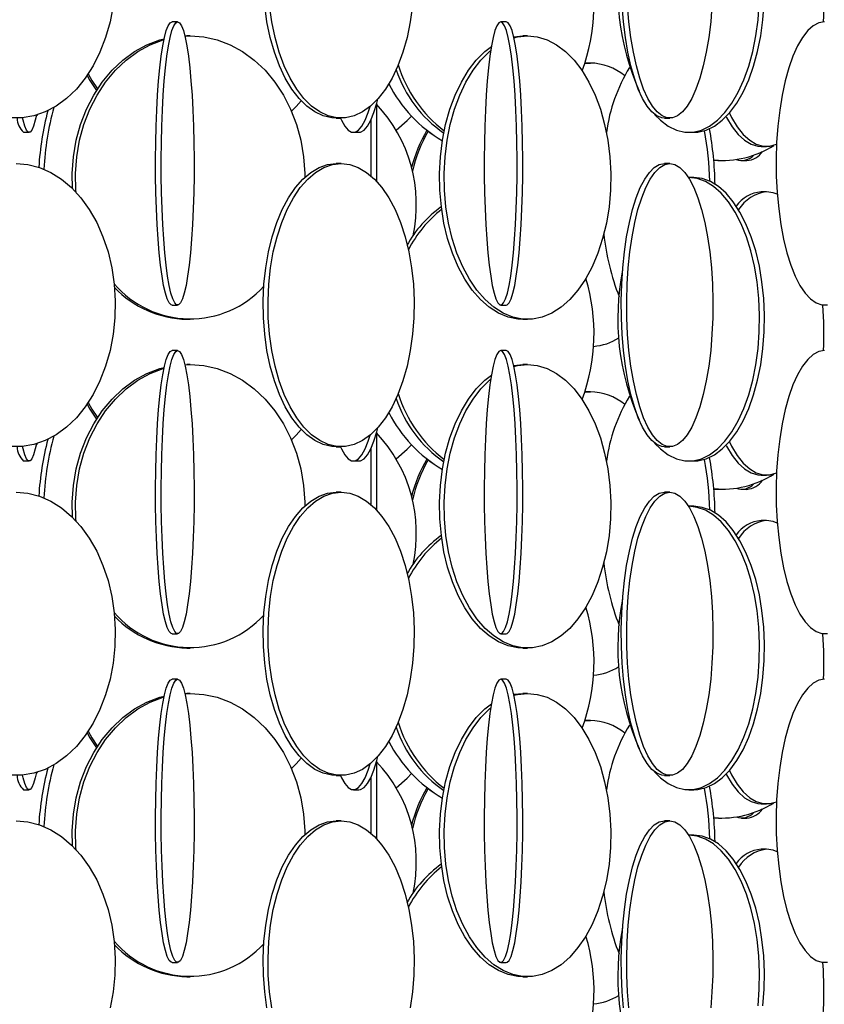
# Model space of a CAD drawing. Header units: millimetres. Extents: x 626 to 3215, y 306 to 3557.
# Tile 10 of 62: x 837 to 979, y 1405 to 1579. Entities that reach past the tile are written whole.
import ezdxf

# ---------------------------------------------------------------- set-up
doc = ezdxf.new("R2010")
doc.units = ezdxf.units.MM

msp = doc.modelspace()

# ---------------------------------------------------------------- linework, layer by layer
at = {"color": 7, "linetype": 'Continuous', "lineweight": 25}
for p, q in [((865.09, 1578.5), (864.1, 1578.5)), ((923.06, 1578.5), (922.07, 1578.5)), ((866.36, 1575.97), (867.31, 1576)), ((866.36, 1575.99), (866.72, 1576)), ((867.31, 1576), (866.72, 1576)), ((924.36, 1575.85), (925.98, 1576)), ((926.79, 1576), (925.98, 1576)), ((936.89, 1571.16), (937.88, 1571.21)), ((936.91, 1571.21), (937.07, 1571.21)), ((937.88, 1571.21), (937.07, 1571.21)), ((900.16, 1563.95), (900.16, 1550.37)), ((840.16, 1561.9), (840.39, 1562.09)), ((840.16, 1561.92), (840.35, 1562.07)), ((893.06, 1561.5), (893.92, 1561.5)), ((899.16, 1561.16), (899.16, 1551.34)), ((950.94, 1561.5), (951.89, 1561.5)), ((837.92, 1559), (838.92, 1559)), ((896.09, 1559), (897.07, 1559)), ((955.26, 1559), (956.13, 1559)), ((968.03, 1556.5), (968.94, 1556.5)), ((893.92, 1553.5), (893.06, 1553.5)), ((951.89, 1553.5), (950.94, 1553.5)), ((960.5, 1554), (959.65, 1554.02)), ((960.5, 1554), (961.09, 1554)), ((964.55, 1554), (965.5, 1554)), ((956.13, 1551), (955.26, 1551)), ((968.94, 1548.5), (968.03, 1548.5)), ((864.1, 1528.5), (865.09, 1528.5)), ((922.07, 1528.5), (923.06, 1528.5)), ((866.72, 1526), (867.31, 1526)), ((925.98, 1526), (926.79, 1526)), ((865.09, 1520.5), (864.1, 1520.5)), ((923.06, 1520.5), (922.07, 1520.5)), ((866.36, 1517.97), (867.31, 1518)), ((866.36, 1517.99), (866.72, 1518)), ((867.31, 1518), (866.72, 1518)), ((924.36, 1517.85), (925.98, 1518)), ((926.79, 1518), (925.98, 1518)), ((936.89, 1513.16), (937.88, 1513.21)), ((936.91, 1513.21), (937.07, 1513.21)), ((937.88, 1513.21), (937.07, 1513.21)), ((900.16, 1505.95), (900.16, 1492.37)), ((840.16, 1503.9), (840.39, 1504.09)), ((840.16, 1503.92), (840.35, 1504.07)), ((893.06, 1503.5), (893.92, 1503.5)), ((899.16, 1503.16), (899.16, 1493.34)), ((950.94, 1503.5), (951.89, 1503.5)), ((837.92, 1501), (838.92, 1501)), ((896.09, 1501), (897.07, 1501)), ((955.26, 1501), (956.13, 1501)), ((968.03, 1498.5), (968.94, 1498.5)), ((960.5, 1496), (959.65, 1496.02)), ((960.5, 1496), (961.09, 1496)), ((964.55, 1496), (965.5, 1496)), ((893.92, 1495.5), (893.06, 1495.5)), ((951.89, 1495.5), (950.94, 1495.5)), ((956.13, 1493), (955.26, 1493)), ((968.94, 1490.5), (968.03, 1490.5)), ((864.1, 1470.5), (865.09, 1470.5)), ((922.07, 1470.5), (923.06, 1470.5)), ((866.72, 1468), (867.31, 1468)), ((925.98, 1468), (926.79, 1468)), ((865.09, 1462.5), (864.1, 1462.5)), ((923.06, 1462.5), (922.07, 1462.5)), ((866.36, 1459.97), (867.31, 1460)), ((866.36, 1459.99), (866.72, 1460)), ((867.31, 1460), (866.72, 1460)), ((924.36, 1459.85), (925.98, 1460)), ((926.79, 1460), (925.98, 1460)), ((936.89, 1455.16), (937.88, 1455.21)), ((936.91, 1455.21), (937.07, 1455.21)), ((937.88, 1455.21), (937.07, 1455.21)), ((900.16, 1447.95), (900.16, 1434.37)), ((840.16, 1445.9), (840.39, 1446.09)), ((840.16, 1445.92), (840.35, 1446.07)), ((893.06, 1445.5), (893.92, 1445.5)), ((950.94, 1445.5), (951.89, 1445.5)), ((899.16, 1445.16), (899.16, 1435.34)), ((837.92, 1443), (838.92, 1443)), ((896.09, 1443), (897.07, 1443)), ((955.26, 1443), (956.13, 1443)), ((968.03, 1440.5), (968.94, 1440.5)), ((893.92, 1437.5), (893.06, 1437.5)), ((951.89, 1437.5), (950.94, 1437.5)), ((960.5, 1438), (959.65, 1438.02)), ((960.5, 1438), (961.09, 1438)), ((964.55, 1438), (965.5, 1438)), ((956.13, 1435), (955.26, 1435)), ((968.94, 1432.5), (968.03, 1432.5)), ((864.1, 1412.5), (865.09, 1412.5)), ((922.07, 1412.5), (923.06, 1412.5)), ((866.72, 1410), (867.31, 1410)), ((925.98, 1410), (926.79, 1410))]:
    msp.add_line(p, q, dxfattribs=at)
at = {"color": 7, "linetype": 'Continuous', "lineweight": 25, "flags": 128}
for points in [[(853.73, 1581.35), (853.18, 1578.49), (852.4, 1575.74), (851.4, 1573.15), (850.2, 1570.74), (848.8, 1568.56), (847.23, 1566.63), (845.51, 1564.97), (843.67, 1563.62), (841.73, 1562.59), (839.71, 1561.89), (837.65, 1561.54), (835.58, 1561.54)], [(893.06, 1561.5), (892.3, 1561.54), (890.78, 1561.89), (889.3, 1562.59), (887.87, 1563.62), (886.51, 1564.97), (885.24, 1566.63), (884.08, 1568.56), (883.05, 1570.74), (882.16, 1573.15), (881.43, 1575.74), (880.85, 1578.49), (880.45, 1581.35)], [(906.54, 1581.35), (906.13, 1578.49), (905.56, 1575.74), (904.82, 1573.15), (903.93, 1570.74), (902.9, 1568.56), (901.74, 1566.63), (900.48, 1564.97), (899.12, 1563.62), (897.69, 1562.59), (896.2, 1561.89), (894.68, 1561.54), (893.16, 1561.54), (891.64, 1561.89), (890.16, 1562.59), (888.72, 1563.62), (887.37, 1564.97), (886.1, 1566.63), (884.94, 1568.56), (883.91, 1570.74), (883.02, 1573.15), (882.28, 1575.74), (881.71, 1578.49), (881.31, 1581.35)], [(950.94, 1561.5), (950.49, 1561.54), (949.6, 1561.89), (948.72, 1562.59), (947.88, 1563.62), (947.07, 1564.97), (946.33, 1566.63), (945.64, 1568.56), (945.04, 1570.74), (944.51, 1573.15), (944.08, 1575.74), (943.74, 1578.49), (943.5, 1581.35)], [(959.33, 1581.35), (959.1, 1578.49), (958.76, 1575.74), (958.32, 1573.15), (957.8, 1570.74), (957.19, 1568.56), (956.51, 1566.63), (955.76, 1564.97), (954.96, 1563.62), (954.11, 1562.59), (953.24, 1561.89), (952.34, 1561.54), (951.44, 1561.54), (950.55, 1561.89), (949.67, 1562.59), (948.83, 1563.62), (948.03, 1564.97), (947.28, 1566.63), (946.6, 1568.56), (945.99, 1570.74), (945.46, 1573.15), (945.03, 1575.74), (944.69, 1578.49), (944.45, 1581.35)], [(949.21, 1562.14), (950.23, 1561.12), (951.62, 1560.09), (953.05, 1559.39), (954.52, 1559.04), (956, 1559.04), (957.46, 1559.39), (958.9, 1560.09), (960.28, 1561.12), (961.6, 1562.47), (962.82, 1564.13), (963.94, 1566.06), (964.94, 1568.24), (965.8, 1570.65), (966.51, 1573.24), (967.07, 1575.99), (967.46, 1578.85), (967.67, 1581.78)], [(956.13, 1559), (956.86, 1559.04), (958.33, 1559.39), (959.77, 1560.09), (961.15, 1561.12), (962.46, 1562.47), (963.69, 1564.13), (964.81, 1566.06), (965.8, 1568.24), (966.67, 1570.65), (967.38, 1573.24), (967.93, 1575.99), (968.32, 1578.85), (968.54, 1581.78)], [(864.1, 1528.5), (863.93, 1528.54), (863.58, 1528.89), (863.25, 1529.59), (862.93, 1530.62), (862.62, 1531.97), (862.34, 1533.63), (862.08, 1535.56), (861.84, 1537.74), (861.64, 1540.15), (861.48, 1542.74), (861.35, 1545.49), (861.26, 1548.35), (861.21, 1551.28), (861.2, 1554.24), (861.23, 1557.19), (861.3, 1560.09), (861.41, 1562.89), (861.56, 1565.57), (861.74, 1568.07), (861.96, 1570.37), (862.2, 1572.43), (862.48, 1574.23), (862.77, 1575.74), (863.09, 1576.93), (863.42, 1577.8), (863.75, 1578.32), (864.1, 1578.5), (864.1, 1578.5)], [(865.09, 1578.5), (865.43, 1578.32), (865.77, 1577.8), (866.1, 1576.93), (866.42, 1575.74), (866.71, 1574.23), (866.99, 1572.43), (867.23, 1570.37), (867.45, 1568.07), (867.63, 1565.57), (867.78, 1562.89), (867.89, 1560.09), (867.96, 1557.19), (867.99, 1554.24), (867.98, 1551.28), (867.93, 1548.35), (867.84, 1545.49), (867.71, 1542.74), (867.55, 1540.15), (867.35, 1537.74), (867.11, 1535.56), (866.85, 1533.63), (866.57, 1531.97), (866.26, 1530.62), (865.94, 1529.59), (865.6, 1528.89), (865.26, 1528.54), (864.92, 1528.54), (864.58, 1528.89), (864.24, 1529.59), (863.92, 1530.62), (863.62, 1531.97), (863.33, 1533.63), (863.07, 1535.56), (862.84, 1537.74), (862.64, 1540.15), (862.47, 1542.74), (862.34, 1545.49), (862.25, 1548.35), (862.2, 1551.28), (862.19, 1554.24), (862.22, 1557.19), (862.29, 1560.09), (862.4, 1562.89), (862.55, 1565.57), (862.73, 1568.07), (862.95, 1570.37), (863.2, 1572.43), (863.47, 1574.23), (863.77, 1575.74), (864.08, 1576.93), (864.41, 1577.8), (864.75, 1578.32), (865.09, 1578.5)], [(922.07, 1578.5), (921.72, 1578.32), (921.39, 1577.8), (921.06, 1576.93), (920.74, 1575.74), (920.45, 1574.23), (920.17, 1572.43), (919.93, 1570.37), (919.71, 1568.07), (919.53, 1565.57), (919.38, 1562.89), (919.27, 1560.09), (919.2, 1557.19), (919.17, 1554.24), (919.18, 1551.28), (919.23, 1548.35), (919.32, 1545.49), (919.45, 1542.74), (919.61, 1540.15), (919.81, 1537.74), (920.05, 1535.56), (920.31, 1533.63), (920.59, 1531.97), (920.9, 1530.62), (921.22, 1529.59), (921.55, 1528.89), (921.9, 1528.54), (922.24, 1528.54), (922.58, 1528.89), (922.92, 1529.59), (923.24, 1530.62), (923.54, 1531.97), (923.83, 1533.63), (924.09, 1535.56), (924.32, 1537.74), (924.52, 1540.15), (924.69, 1542.74), (924.82, 1545.49), (924.91, 1548.35), (924.96, 1551.28), (924.97, 1554.24), (924.94, 1557.19), (924.87, 1560.09), (924.76, 1562.89), (924.61, 1565.57), (924.43, 1568.07), (924.21, 1570.37), (923.96, 1572.43), (923.69, 1574.23), (923.39, 1575.74), (923.08, 1576.93), (922.75, 1577.8), (922.41, 1578.32), (922.07, 1578.5)], [(923.06, 1528.5), (923.23, 1528.54), (923.57, 1528.89), (923.91, 1529.59), (924.23, 1530.62), (924.54, 1531.97), (924.82, 1533.63), (925.08, 1535.56), (925.31, 1537.74), (925.52, 1540.15), (925.68, 1542.74), (925.81, 1545.49), (925.9, 1548.35), (925.95, 1551.28), (925.96, 1554.24), (925.93, 1557.19), (925.86, 1560.09), (925.75, 1562.89), (925.6, 1565.57), (925.42, 1568.07), (925.2, 1570.37), (924.96, 1572.43), (924.68, 1574.23), (924.39, 1575.74), (924.07, 1576.93), (923.74, 1577.8), (923.4, 1578.32), (923.06, 1578.5), (923.06, 1578.5)], [(979.19, 1578.5), (978.18, 1578.32), (977.18, 1577.8), (976.21, 1576.93), (975.29, 1575.74), (974.41, 1574.23), (973.61, 1572.43), (972.88, 1570.37), (972.24, 1568.07), (971.7, 1565.57), (971.27, 1562.89), (970.94, 1560.09), (970.73, 1557.19), (970.64, 1554.24), (970.67, 1551.28), (970.82, 1548.35), (971.09, 1545.49), (971.47, 1542.74), (971.96, 1540.15), (972.55, 1537.74), (973.23, 1535.56), (974, 1533.63), (974.84, 1531.97), (975.74, 1530.62), (976.69, 1529.59), (977.68, 1528.89), (978.68, 1528.54), (979.7, 1528.54)], [(867.31, 1576), (869.7, 1575.82), (872.06, 1575.3), (874.35, 1574.43), (876.55, 1573.24), (878.61, 1571.73), (880.51, 1569.93), (882.23, 1567.87), (883.74, 1565.57), (885.02, 1563.07), (886.05, 1560.39), (886.82, 1557.59), (887.31, 1554.69), (887.53, 1551.74), (887.53, 1551.08)], [(926.79, 1576), (928.52, 1575.82), (930.24, 1575.3), (931.9, 1574.43), (933.5, 1573.24), (935, 1571.73), (936.38, 1569.93), (937.63, 1567.87), (938.73, 1565.57), (939.66, 1563.07), (940.4, 1560.39), (940.96, 1557.59), (941.32, 1554.69), (941.47, 1551.74), (941.42, 1548.78), (941.17, 1545.85), (940.71, 1542.99), (940.05, 1540.24), (939.21, 1537.65), (938.2, 1535.24), (937.02, 1533.06), (935.7, 1531.13), (934.26, 1529.47), (932.71, 1528.12), (931.08, 1527.09), (929.39, 1526.39), (927.66, 1526.04), (925.92, 1526.04), (924.19, 1526.39), (922.49, 1527.09), (920.86, 1528.12), (919.31, 1529.47), (917.87, 1531.13), (916.55, 1533.06), (915.38, 1535.24), (914.36, 1537.65), (913.52, 1540.24), (912.87, 1542.99), (912.41, 1545.85), (912.15, 1548.78), (912.1, 1551.74), (912.25, 1554.69), (912.61, 1557.59), (913.17, 1560.39), (913.92, 1563.07), (914.85, 1565.57), (915.94, 1567.87), (917.19, 1569.93), (918.58, 1571.73), (920.08, 1573.24), (920.32, 1573.44)], [(924.4, 1575.67), (925.05, 1575.82), (926.79, 1576)], [(846.56, 1549.07), (846.51, 1551.74), (846.72, 1554.69), (847.21, 1557.59), (847.98, 1560.39), (849.01, 1563.07), (850.29, 1565.57), (851.8, 1567.87), (853.52, 1569.93), (855.42, 1571.73), (857.49, 1573.24), (859.68, 1574.43), (861.97, 1575.3), (862.72, 1575.5)], [(847.19, 1548.41), (847.16, 1548.78), (847.09, 1551.74), (847.31, 1554.69), (847.8, 1557.59), (848.57, 1560.39), (849.6, 1563.07), (850.88, 1565.57), (852.39, 1567.87), (854.11, 1569.93), (856.01, 1571.73), (858.07, 1573.24), (860.27, 1574.43), (862.56, 1575.3), (862.69, 1575.33)], [(925.98, 1526), (925.11, 1526.04), (923.38, 1526.39), (921.69, 1527.09), (920.05, 1528.12), (918.5, 1529.47), (917.06, 1531.13), (915.74, 1533.06), (914.57, 1535.24), (913.55, 1537.65), (912.71, 1540.24), (912.06, 1542.99), (911.6, 1545.85), (911.34, 1548.78), (911.29, 1551.74), (911.44, 1554.69), (911.8, 1557.59), (912.36, 1560.39), (913.11, 1563.07), (914.04, 1565.57), (915.14, 1567.87), (916.38, 1569.93), (917.77, 1571.73), (919.27, 1573.24), (920.43, 1574.15)], [(849.13, 1569.04), (849.63, 1568.15), (850.78, 1566.38)], [(849.34, 1569.34), (849.99, 1568.15), (850.95, 1566.65)], [(885.16, 1562.75), (885.97, 1563.56), (886.88, 1564.56)], [(897.07, 1559), (897.37, 1559.04), (897.98, 1559.39), (898.57, 1560.09), (899.15, 1561.12), (899.69, 1562.47), (900.2, 1564.13), (900.39, 1564.87)], [(840.18, 1562.02), (839.99, 1561.12), (839.69, 1560.09), (839.39, 1559.39), (839.08, 1559.04), (838.76, 1559.04), (838.45, 1559.39), (838.14, 1560.09), (837.85, 1561.12), (837.75, 1561.55)], [(893.84, 1561.5), (894.01, 1561.12), (894.58, 1560.09), (895.18, 1559.39), (895.78, 1559.04), (896.39, 1559.04), (897, 1559.39), (897.6, 1560.09), (898.17, 1561.12), (898.71, 1562.47), (899.06, 1563.57)], [(962.4, 1562.39), (962.79, 1561.63), (963.78, 1559.97), (964.85, 1558.62), (965.98, 1557.59), (967.15, 1556.89), (968.34, 1556.54), (969.54, 1556.54), (970.72, 1556.88)], [(903.63, 1559.35), (905.59, 1561.06), (906.35, 1561.83)], [(961.81, 1561.75), (961.87, 1561.63), (962.87, 1559.97), (963.94, 1558.62), (965.07, 1557.59), (966.23, 1556.89), (967.43, 1556.54), (968.03, 1556.5)], [(836.62, 1553.5), (838.69, 1553.32), (840.73, 1552.8), (842.71, 1551.93), (844.6, 1550.74), (846.39, 1549.23), (848.03, 1547.43), (849.52, 1545.37), (850.82, 1543.07), (851.93, 1540.57), (852.82, 1537.89), (853.48, 1535.09), (853.91, 1532.19), (854.1, 1529.24), (854.03, 1526.28), (853.73, 1523.35), (853.18, 1520.49), (852.4, 1517.74), (851.4, 1515.15), (850.2, 1512.74), (848.8, 1510.56), (847.23, 1508.63), (845.51, 1506.97), (843.67, 1505.62), (841.73, 1504.59), (839.71, 1503.89), (837.65, 1503.54), (835.58, 1503.54)], [(893.06, 1503.5), (892.3, 1503.54), (890.78, 1503.89), (889.3, 1504.59), (887.87, 1505.62), (886.51, 1506.97), (885.24, 1508.63), (884.08, 1510.56), (883.05, 1512.74), (882.16, 1515.15), (881.43, 1517.74), (880.85, 1520.49), (880.45, 1523.35), (880.22, 1526.28), (880.18, 1529.24), (880.31, 1532.19), (880.63, 1535.09), (881.12, 1537.89), (881.77, 1540.57), (882.59, 1543.07), (883.55, 1545.37), (884.65, 1547.43), (885.86, 1549.23), (887.18, 1550.74), (888.58, 1551.93), (890.04, 1552.8), (891.54, 1553.32), (893.06, 1553.5), (893.06, 1553.5)], [(893.92, 1553.5), (895.45, 1553.32), (896.95, 1552.8), (898.41, 1551.93), (899.81, 1550.74), (901.12, 1549.23), (902.34, 1547.43), (903.43, 1545.37), (904.4, 1543.07), (905.21, 1540.57), (905.87, 1537.89), (906.36, 1535.09), (906.67, 1532.19), (906.81, 1529.24), (906.76, 1526.28), (906.54, 1523.35), (906.13, 1520.49), (905.56, 1517.74), (904.82, 1515.15), (903.93, 1512.74), (902.9, 1510.56), (901.74, 1508.63), (900.48, 1506.97), (899.12, 1505.62), (897.69, 1504.59), (896.2, 1503.89), (894.68, 1503.54), (893.16, 1503.54), (891.64, 1503.89), (890.16, 1504.59), (888.72, 1505.62), (887.37, 1506.97), (886.1, 1508.63), (884.94, 1510.56), (883.91, 1512.74), (883.02, 1515.15), (882.28, 1517.74), (881.71, 1520.49), (881.31, 1523.35), (881.08, 1526.28), (881.04, 1529.24), (881.17, 1532.19), (881.49, 1535.09), (881.97, 1537.89), (882.63, 1540.57), (883.45, 1543.07), (884.41, 1545.37), (885.51, 1547.43), (886.72, 1549.23), (888.03, 1550.74), (889.43, 1551.93), (890.89, 1552.8), (892.4, 1553.32), (893.92, 1553.5)], [(950.94, 1503.5), (950.49, 1503.54), (949.6, 1503.89), (948.72, 1504.59), (947.88, 1505.62), (947.07, 1506.97), (946.33, 1508.63), (945.64, 1510.56), (945.04, 1512.74), (944.51, 1515.15), (944.08, 1517.74), (943.74, 1520.49), (943.5, 1523.35), (943.37, 1526.28), (943.34, 1529.24), (943.42, 1532.19), (943.61, 1535.09), (943.89, 1537.89), (944.28, 1540.57), (944.76, 1543.07), (945.33, 1545.37), (945.98, 1547.43), (946.69, 1549.23), (947.47, 1550.74), (948.29, 1551.93), (949.15, 1552.8), (950.04, 1553.32), (950.94, 1553.5), (950.94, 1553.5)], [(951.89, 1553.5), (952.79, 1553.32), (953.68, 1552.8), (954.54, 1551.93), (955.37, 1550.74), (956.14, 1549.23), (956.86, 1547.43), (957.5, 1545.37), (958.07, 1543.07), (958.55, 1540.57), (958.94, 1537.89), (959.23, 1535.09), (959.41, 1532.19), (959.49, 1529.24), (959.47, 1526.28), (959.33, 1523.35), (959.1, 1520.49), (958.76, 1517.74), (958.32, 1515.15), (957.8, 1512.74), (957.19, 1510.56), (956.51, 1508.63), (955.76, 1506.97), (954.96, 1505.62), (954.11, 1504.59), (953.24, 1503.89), (952.34, 1503.54), (951.44, 1503.54), (950.55, 1503.89), (949.67, 1504.59), (948.83, 1505.62), (948.03, 1506.97), (947.28, 1508.63), (946.6, 1510.56), (945.99, 1512.74), (945.46, 1515.15), (945.03, 1517.74), (944.69, 1520.49), (944.45, 1523.35), (944.32, 1526.28), (944.29, 1529.24), (944.37, 1532.19), (944.56, 1535.09), (944.85, 1537.89), (945.23, 1540.57), (945.71, 1543.07), (946.28, 1545.37), (946.93, 1547.43), (947.65, 1549.23), (948.42, 1550.74), (949.25, 1551.93), (950.11, 1552.8), (950.99, 1553.32), (951.89, 1553.5)], [(949.21, 1504.14), (950.23, 1503.12), (951.62, 1502.09), (953.05, 1501.39), (954.52, 1501.04), (956, 1501.04), (957.46, 1501.39), (958.9, 1502.09), (960.28, 1503.12), (961.6, 1504.47), (962.82, 1506.13), (963.94, 1508.06), (964.94, 1510.24), (965.8, 1512.65), (966.51, 1515.24), (967.07, 1517.99), (967.46, 1520.85), (967.67, 1523.78), (967.72, 1526.74), (967.59, 1529.69), (967.28, 1532.59), (966.81, 1535.39), (966.17, 1538.07), (965.39, 1540.57), (964.46, 1542.87), (963.4, 1544.93), (962.22, 1546.73), (960.95, 1548.24), (959.6, 1549.43), (958.19, 1550.3), (956.73, 1550.82), (955.26, 1551), (955.26, 1551)], [(956.13, 1501), (956.86, 1501.04), (958.33, 1501.39), (959.77, 1502.09), (961.15, 1503.12), (962.46, 1504.47), (963.69, 1506.13), (964.81, 1508.06), (965.8, 1510.24), (966.67, 1512.65), (967.38, 1515.24), (967.93, 1517.99), (968.32, 1520.85), (968.54, 1523.78), (968.58, 1526.74), (968.45, 1529.69), (968.15, 1532.59), (967.68, 1535.39), (967.04, 1538.07), (966.25, 1540.57), (965.32, 1542.87), (964.26, 1544.93), (963.09, 1546.73), (961.82, 1548.24), (960.47, 1549.43), (959.05, 1550.3), (957.6, 1550.82), (956.13, 1551), (956.13, 1551)], [(970.84, 1548.05), (970.14, 1548.32), (968.94, 1548.5)], [(864.1, 1470.5), (863.93, 1470.54), (863.58, 1470.89), (863.25, 1471.59), (862.93, 1472.62), (862.62, 1473.97), (862.34, 1475.63), (862.08, 1477.56), (861.84, 1479.74), (861.64, 1482.15), (861.48, 1484.74), (861.35, 1487.49), (861.26, 1490.35), (861.21, 1493.28), (861.2, 1496.24), (861.23, 1499.19), (861.3, 1502.09), (861.41, 1504.89), (861.56, 1507.57), (861.74, 1510.07), (861.96, 1512.37), (862.2, 1514.43), (862.48, 1516.23), (862.77, 1517.74), (863.09, 1518.93), (863.42, 1519.8), (863.75, 1520.32), (864.1, 1520.5), (864.1, 1520.5)], [(865.09, 1520.5), (865.43, 1520.32), (865.77, 1519.8), (866.1, 1518.93), (866.42, 1517.74), (866.71, 1516.23), (866.99, 1514.43), (867.23, 1512.37), (867.45, 1510.07), (867.63, 1507.57), (867.78, 1504.89), (867.89, 1502.09), (867.96, 1499.19), (867.99, 1496.24), (867.98, 1493.28), (867.93, 1490.35), (867.84, 1487.49), (867.71, 1484.74), (867.55, 1482.15), (867.35, 1479.74), (867.11, 1477.56), (866.85, 1475.63), (866.57, 1473.97), (866.26, 1472.62), (865.94, 1471.59), (865.6, 1470.89), (865.26, 1470.54), (864.92, 1470.54), (864.58, 1470.89), (864.24, 1471.59), (863.92, 1472.62), (863.62, 1473.97), (863.33, 1475.63), (863.07, 1477.56), (862.84, 1479.74), (862.64, 1482.15), (862.47, 1484.74), (862.34, 1487.49), (862.25, 1490.35), (862.2, 1493.28), (862.19, 1496.24), (862.22, 1499.19), (862.29, 1502.09), (862.4, 1504.89), (862.55, 1507.57), (862.73, 1510.07), (862.95, 1512.37), (863.2, 1514.43), (863.47, 1516.23), (863.77, 1517.74), (864.08, 1518.93), (864.41, 1519.8), (864.75, 1520.32), (865.09, 1520.5)], [(922.07, 1520.5), (921.72, 1520.32), (921.39, 1519.8), (921.06, 1518.93), (920.74, 1517.74), (920.45, 1516.23), (920.17, 1514.43), (919.93, 1512.37), (919.71, 1510.07), (919.53, 1507.57), (919.38, 1504.89), (919.27, 1502.09), (919.2, 1499.19), (919.17, 1496.24), (919.18, 1493.28), (919.23, 1490.35), (919.32, 1487.49), (919.45, 1484.74), (919.61, 1482.15), (919.81, 1479.74), (920.05, 1477.56), (920.31, 1475.63), (920.59, 1473.97), (920.9, 1472.62), (921.22, 1471.59), (921.55, 1470.89), (921.9, 1470.54), (922.24, 1470.54), (922.58, 1470.89), (922.92, 1471.59), (923.24, 1472.62), (923.54, 1473.97), (923.83, 1475.63), (924.09, 1477.56), (924.32, 1479.74), (924.52, 1482.15), (924.69, 1484.74), (924.82, 1487.49), (924.91, 1490.35), (924.96, 1493.28), (924.97, 1496.24), (924.94, 1499.19), (924.87, 1502.09), (924.76, 1504.89), (924.61, 1507.57), (924.43, 1510.07), (924.21, 1512.37), (923.96, 1514.43), (923.69, 1516.23), (923.39, 1517.74), (923.08, 1518.93), (922.75, 1519.8), (922.41, 1520.32), (922.07, 1520.5)], [(923.06, 1470.5), (923.23, 1470.54), (923.57, 1470.89), (923.91, 1471.59), (924.23, 1472.62), (924.54, 1473.97), (924.82, 1475.63), (925.08, 1477.56), (925.31, 1479.74), (925.52, 1482.15), (925.68, 1484.74), (925.81, 1487.49), (925.9, 1490.35), (925.95, 1493.28), (925.96, 1496.24), (925.93, 1499.19), (925.86, 1502.09), (925.75, 1504.89), (925.6, 1507.57), (925.42, 1510.07), (925.2, 1512.37), (924.96, 1514.43), (924.68, 1516.23), (924.39, 1517.74), (924.07, 1518.93), (923.74, 1519.8), (923.4, 1520.32), (923.06, 1520.5), (923.06, 1520.5)], [(979.19, 1520.5), (978.18, 1520.32), (977.18, 1519.8), (976.21, 1518.93), (975.29, 1517.74), (974.41, 1516.23), (973.61, 1514.43), (972.88, 1512.37), (972.24, 1510.07), (971.7, 1507.57), (971.27, 1504.89), (970.94, 1502.09), (970.73, 1499.19), (970.64, 1496.24), (970.67, 1493.28), (970.82, 1490.35), (971.09, 1487.49), (971.47, 1484.74), (971.96, 1482.15), (972.55, 1479.74), (973.23, 1477.56), (974, 1475.63), (974.84, 1473.97), (975.74, 1472.62), (976.69, 1471.59), (977.68, 1470.89), (978.68, 1470.54), (979.7, 1470.54)], [(846.56, 1491.07), (846.51, 1493.74), (846.72, 1496.69), (847.21, 1499.59), (847.98, 1502.39), (849.01, 1505.07), (850.29, 1507.57), (851.8, 1509.87), (853.52, 1511.93), (855.42, 1513.73), (857.49, 1515.24), (859.68, 1516.43), (861.97, 1517.3), (862.72, 1517.5)], [(847.19, 1490.41), (847.16, 1490.78), (847.09, 1493.74), (847.31, 1496.69), (847.8, 1499.59), (848.57, 1502.39), (849.6, 1505.07), (850.88, 1507.57), (852.39, 1509.87), (854.11, 1511.93), (856.01, 1513.73), (858.07, 1515.24), (860.27, 1516.43), (862.56, 1517.3), (862.69, 1517.33)], [(867.31, 1518), (869.7, 1517.82), (872.06, 1517.3), (874.35, 1516.43), (876.55, 1515.24), (878.61, 1513.73), (880.51, 1511.93), (882.23, 1509.87), (883.74, 1507.57), (885.02, 1505.07), (886.05, 1502.39), (886.82, 1499.59), (887.31, 1496.69), (887.53, 1493.74), (887.53, 1493.08)], [(926.79, 1518), (928.52, 1517.82), (930.24, 1517.3), (931.9, 1516.43), (933.5, 1515.24), (935, 1513.73), (936.38, 1511.93), (937.63, 1509.87), (938.73, 1507.57), (939.66, 1505.07), (940.4, 1502.39), (940.96, 1499.59), (941.32, 1496.69), (941.47, 1493.74), (941.42, 1490.78), (941.17, 1487.85), (940.71, 1484.99), (940.05, 1482.24), (939.21, 1479.65), (938.2, 1477.24), (937.02, 1475.06), (935.7, 1473.13), (934.26, 1471.47), (932.71, 1470.12), (931.08, 1469.09), (929.39, 1468.39), (927.66, 1468.04), (925.92, 1468.04), (924.19, 1468.39), (922.49, 1469.09), (920.86, 1470.12), (919.31, 1471.47), (917.87, 1473.13), (916.55, 1475.06), (915.38, 1477.24), (914.36, 1479.65), (913.52, 1482.24), (912.87, 1484.99), (912.41, 1487.85), (912.15, 1490.78), (912.1, 1493.74), (912.25, 1496.69), (912.61, 1499.59), (913.17, 1502.39), (913.92, 1505.07), (914.85, 1507.57), (915.94, 1509.87), (917.19, 1511.93), (918.58, 1513.73), (920.08, 1515.24), (920.32, 1515.44)], [(924.4, 1517.67), (925.05, 1517.82), (926.79, 1518)], [(925.98, 1468), (925.11, 1468.04), (923.38, 1468.39), (921.69, 1469.09), (920.05, 1470.12), (918.5, 1471.47), (917.06, 1473.13), (915.74, 1475.06), (914.57, 1477.24), (913.55, 1479.65), (912.71, 1482.24), (912.06, 1484.99), (911.6, 1487.85), (911.34, 1490.78), (911.29, 1493.74), (911.44, 1496.69), (911.8, 1499.59), (912.36, 1502.39), (913.11, 1505.07), (914.04, 1507.57), (915.14, 1509.87), (916.38, 1511.93), (917.77, 1513.73), (919.27, 1515.24), (920.43, 1516.15)], [(849.13, 1511.04), (849.63, 1510.15), (850.78, 1508.38)], [(849.34, 1511.34), (849.99, 1510.15), (850.95, 1508.65)], [(885.16, 1504.75), (885.97, 1505.56), (886.88, 1506.56)], [(897.07, 1501), (897.37, 1501.04), (897.98, 1501.39), (898.57, 1502.09), (899.15, 1503.12), (899.69, 1504.47), (900.2, 1506.13), (900.39, 1506.87)], [(893.84, 1503.5), (894.01, 1503.12), (894.58, 1502.09), (895.18, 1501.39), (895.78, 1501.04), (896.39, 1501.04), (897, 1501.39), (897.6, 1502.09), (898.17, 1503.12), (898.71, 1504.47), (899.06, 1505.57)], [(840.18, 1504.02), (839.99, 1503.12), (839.69, 1502.09), (839.39, 1501.39), (839.08, 1501.04), (838.76, 1501.04), (838.45, 1501.39), (838.14, 1502.09), (837.85, 1503.12), (837.75, 1503.55)], [(903.63, 1501.35), (905.59, 1503.06), (906.35, 1503.83)], [(961.81, 1503.75), (961.87, 1503.63), (962.87, 1501.97), (963.94, 1500.62), (965.07, 1499.59), (966.23, 1498.89), (967.43, 1498.54), (968.03, 1498.5)], [(962.4, 1504.39), (962.79, 1503.63), (963.78, 1501.97), (964.85, 1500.62), (965.98, 1499.59), (967.15, 1498.89), (968.34, 1498.54), (969.54, 1498.54), (970.72, 1498.88)], [(836.62, 1495.5), (838.69, 1495.32), (840.73, 1494.8), (842.71, 1493.93), (844.6, 1492.74), (846.39, 1491.23), (848.03, 1489.43), (849.52, 1487.37), (850.82, 1485.07), (851.93, 1482.57), (852.82, 1479.89), (853.48, 1477.09), (853.91, 1474.19), (854.1, 1471.24), (854.03, 1468.28), (853.73, 1465.35), (853.18, 1462.49), (852.4, 1459.74), (851.4, 1457.15), (850.2, 1454.74), (848.8, 1452.56), (847.23, 1450.63), (845.51, 1448.97), (843.67, 1447.62), (841.73, 1446.59), (839.71, 1445.89), (837.65, 1445.54), (835.58, 1445.54)], [(893.06, 1445.5), (892.3, 1445.54), (890.78, 1445.89), (889.3, 1446.59), (887.87, 1447.62), (886.51, 1448.97), (885.24, 1450.63), (884.08, 1452.56), (883.05, 1454.74), (882.16, 1457.15), (881.43, 1459.74), (880.85, 1462.49), (880.45, 1465.35), (880.22, 1468.28), (880.18, 1471.24), (880.31, 1474.19), (880.63, 1477.09), (881.12, 1479.89), (881.77, 1482.57), (882.59, 1485.07), (883.55, 1487.37), (884.65, 1489.43), (885.86, 1491.23), (887.18, 1492.74), (888.58, 1493.93), (890.04, 1494.8), (891.54, 1495.32), (893.06, 1495.5), (893.06, 1495.5)], [(893.92, 1495.5), (895.45, 1495.32), (896.95, 1494.8), (898.41, 1493.93), (899.81, 1492.74), (901.12, 1491.23), (902.34, 1489.43), (903.43, 1487.37), (904.4, 1485.07), (905.21, 1482.57), (905.87, 1479.89), (906.36, 1477.09), (906.67, 1474.19), (906.81, 1471.24), (906.76, 1468.28), (906.54, 1465.35), (906.13, 1462.49), (905.56, 1459.74), (904.82, 1457.15), (903.93, 1454.74), (902.9, 1452.56), (901.74, 1450.63), (900.48, 1448.97), (899.12, 1447.62), (897.69, 1446.59), (896.2, 1445.89), (894.68, 1445.54), (893.16, 1445.54), (891.64, 1445.89), (890.16, 1446.59), (888.72, 1447.62), (887.37, 1448.97), (886.1, 1450.63), (884.94, 1452.56), (883.91, 1454.74), (883.02, 1457.15), (882.28, 1459.74), (881.71, 1462.49), (881.31, 1465.35), (881.08, 1468.28), (881.04, 1471.24), (881.17, 1474.19), (881.49, 1477.09), (881.97, 1479.89), (882.63, 1482.57), (883.45, 1485.07), (884.41, 1487.37), (885.51, 1489.43), (886.72, 1491.23), (888.03, 1492.74), (889.43, 1493.93), (890.89, 1494.8), (892.4, 1495.32), (893.92, 1495.5)], [(950.94, 1445.5), (950.49, 1445.54), (949.6, 1445.89), (948.72, 1446.59), (947.88, 1447.62), (947.07, 1448.97), (946.33, 1450.63), (945.64, 1452.56), (945.04, 1454.74), (944.51, 1457.15), (944.08, 1459.74), (943.74, 1462.49), (943.5, 1465.35), (943.37, 1468.28), (943.34, 1471.24), (943.42, 1474.19), (943.61, 1477.09), (943.89, 1479.89), (944.28, 1482.57), (944.76, 1485.07), (945.33, 1487.37), (945.98, 1489.43), (946.69, 1491.23), (947.47, 1492.74), (948.29, 1493.93), (949.15, 1494.8), (950.04, 1495.32), (950.94, 1495.5), (950.94, 1495.5)], [(951.89, 1495.5), (952.79, 1495.32), (953.68, 1494.8), (954.54, 1493.93), (955.37, 1492.74), (956.14, 1491.23), (956.86, 1489.43), (957.5, 1487.37), (958.07, 1485.07), (958.55, 1482.57), (958.94, 1479.89), (959.23, 1477.09), (959.41, 1474.19), (959.49, 1471.24), (959.47, 1468.28), (959.33, 1465.35), (959.1, 1462.49), (958.76, 1459.74), (958.32, 1457.15), (957.8, 1454.74), (957.19, 1452.56), (956.51, 1450.63), (955.76, 1448.97), (954.96, 1447.62), (954.11, 1446.59), (953.24, 1445.89), (952.34, 1445.54), (951.44, 1445.54), (950.55, 1445.89), (949.67, 1446.59), (948.83, 1447.62), (948.03, 1448.97), (947.28, 1450.63), (946.6, 1452.56), (945.99, 1454.74), (945.46, 1457.15), (945.03, 1459.74), (944.69, 1462.49), (944.45, 1465.35), (944.32, 1468.28), (944.29, 1471.24), (944.37, 1474.19), (944.56, 1477.09), (944.85, 1479.89), (945.23, 1482.57), (945.71, 1485.07), (946.28, 1487.37), (946.93, 1489.43), (947.65, 1491.23), (948.42, 1492.74), (949.25, 1493.93), (950.11, 1494.8), (950.99, 1495.32), (951.89, 1495.5)], [(949.21, 1446.14), (950.23, 1445.12), (951.62, 1444.09), (953.05, 1443.39), (954.52, 1443.04), (956, 1443.04), (957.46, 1443.39), (958.9, 1444.09), (960.28, 1445.12), (961.6, 1446.47), (962.82, 1448.13), (963.94, 1450.06), (964.94, 1452.24), (965.8, 1454.65), (966.51, 1457.24), (967.07, 1459.99), (967.46, 1462.85), (967.67, 1465.78), (967.72, 1468.74), (967.59, 1471.69), (967.28, 1474.59), (966.81, 1477.39), (966.17, 1480.07), (965.39, 1482.57), (964.46, 1484.87), (963.4, 1486.93), (962.22, 1488.73), (960.95, 1490.24), (959.6, 1491.43), (958.19, 1492.3), (956.73, 1492.82), (955.26, 1493), (955.26, 1493)], [(956.13, 1443), (956.86, 1443.04), (958.33, 1443.39), (959.77, 1444.09), (961.15, 1445.12), (962.46, 1446.47), (963.69, 1448.13), (964.81, 1450.06), (965.8, 1452.24), (966.67, 1454.65), (967.38, 1457.24), (967.93, 1459.99), (968.32, 1462.85), (968.54, 1465.78), (968.58, 1468.74), (968.45, 1471.69), (968.15, 1474.59), (967.68, 1477.39), (967.04, 1480.07), (966.25, 1482.57), (965.32, 1484.87), (964.26, 1486.93), (963.09, 1488.73), (961.82, 1490.24), (960.47, 1491.43), (959.05, 1492.3), (957.6, 1492.82), (956.13, 1493), (956.13, 1493)], [(970.84, 1490.05), (970.14, 1490.32), (968.94, 1490.5)], [(864.1, 1412.5), (863.93, 1412.54), (863.58, 1412.89), (863.25, 1413.59), (862.93, 1414.62), (862.62, 1415.97), (862.34, 1417.63), (862.08, 1419.56), (861.84, 1421.74), (861.64, 1424.15), (861.48, 1426.74), (861.35, 1429.49), (861.26, 1432.35), (861.21, 1435.28), (861.2, 1438.24), (861.23, 1441.19), (861.3, 1444.09), (861.41, 1446.89), (861.56, 1449.57), (861.74, 1452.07), (861.96, 1454.37), (862.2, 1456.43), (862.48, 1458.23), (862.77, 1459.74), (863.09, 1460.93), (863.42, 1461.8), (863.75, 1462.32), (864.1, 1462.5), (864.1, 1462.5)], [(865.09, 1462.5), (865.43, 1462.32), (865.77, 1461.8), (866.1, 1460.93), (866.42, 1459.74), (866.71, 1458.23), (866.99, 1456.43), (867.23, 1454.37), (867.45, 1452.07), (867.63, 1449.57), (867.78, 1446.89), (867.89, 1444.09), (867.96, 1441.19), (867.99, 1438.24), (867.98, 1435.28), (867.93, 1432.35), (867.84, 1429.49), (867.71, 1426.74), (867.55, 1424.15), (867.35, 1421.74), (867.11, 1419.56), (866.85, 1417.63), (866.57, 1415.97), (866.26, 1414.62), (865.94, 1413.59), (865.6, 1412.89), (865.26, 1412.54), (864.92, 1412.54), (864.58, 1412.89), (864.24, 1413.59), (863.92, 1414.62), (863.62, 1415.97), (863.33, 1417.63), (863.07, 1419.56), (862.84, 1421.74), (862.64, 1424.15), (862.47, 1426.74), (862.34, 1429.49), (862.25, 1432.35), (862.2, 1435.28), (862.19, 1438.24), (862.22, 1441.19), (862.29, 1444.09), (862.4, 1446.89), (862.55, 1449.57), (862.73, 1452.07), (862.95, 1454.37), (863.2, 1456.43), (863.47, 1458.23), (863.77, 1459.74), (864.08, 1460.93), (864.41, 1461.8), (864.75, 1462.32), (865.09, 1462.5)], [(922.07, 1462.5), (921.72, 1462.32), (921.39, 1461.8), (921.06, 1460.93), (920.74, 1459.74), (920.45, 1458.23), (920.17, 1456.43), (919.93, 1454.37), (919.71, 1452.07), (919.53, 1449.57), (919.38, 1446.89), (919.27, 1444.09), (919.2, 1441.19), (919.17, 1438.24), (919.18, 1435.28), (919.23, 1432.35), (919.32, 1429.49), (919.45, 1426.74), (919.61, 1424.15), (919.81, 1421.74), (920.05, 1419.56), (920.31, 1417.63), (920.59, 1415.97), (920.9, 1414.62), (921.22, 1413.59), (921.55, 1412.89), (921.9, 1412.54), (922.24, 1412.54), (922.58, 1412.89), (922.92, 1413.59), (923.24, 1414.62), (923.54, 1415.97), (923.83, 1417.63), (924.09, 1419.56), (924.32, 1421.74), (924.52, 1424.15), (924.69, 1426.74), (924.82, 1429.49), (924.91, 1432.35), (924.96, 1435.28), (924.97, 1438.24), (924.94, 1441.19), (924.87, 1444.09), (924.76, 1446.89), (924.61, 1449.57), (924.43, 1452.07), (924.21, 1454.37), (923.96, 1456.43), (923.69, 1458.23), (923.39, 1459.74), (923.08, 1460.93), (922.75, 1461.8), (922.41, 1462.32), (922.07, 1462.5)], [(923.06, 1412.5), (923.23, 1412.54), (923.57, 1412.89), (923.91, 1413.59), (924.23, 1414.62), (924.54, 1415.97), (924.82, 1417.63), (925.08, 1419.56), (925.31, 1421.74), (925.52, 1424.15), (925.68, 1426.74), (925.81, 1429.49), (925.9, 1432.35), (925.95, 1435.28), (925.96, 1438.24), (925.93, 1441.19), (925.86, 1444.09), (925.75, 1446.89), (925.6, 1449.57), (925.42, 1452.07), (925.2, 1454.37), (924.96, 1456.43), (924.68, 1458.23), (924.39, 1459.74), (924.07, 1460.93), (923.74, 1461.8), (923.4, 1462.32), (923.06, 1462.5), (923.06, 1462.5)], [(979.19, 1462.5), (978.18, 1462.32), (977.18, 1461.8), (976.21, 1460.93), (975.29, 1459.74), (974.41, 1458.23), (973.61, 1456.43), (972.88, 1454.37), (972.24, 1452.07), (971.7, 1449.57), (971.27, 1446.89), (970.94, 1444.09), (970.73, 1441.19), (970.64, 1438.24), (970.67, 1435.28), (970.82, 1432.35), (971.09, 1429.49), (971.47, 1426.74), (971.96, 1424.15), (972.55, 1421.74), (973.23, 1419.56), (974, 1417.63), (974.84, 1415.97), (975.74, 1414.62), (976.69, 1413.59), (977.68, 1412.89), (978.68, 1412.54), (979.7, 1412.54)], [(846.56, 1433.07), (846.51, 1435.74), (846.72, 1438.69), (847.21, 1441.59), (847.98, 1444.39), (849.01, 1447.07), (850.29, 1449.57), (851.8, 1451.87), (853.52, 1453.93), (855.42, 1455.73), (857.49, 1457.24), (859.68, 1458.43), (861.97, 1459.3), (862.72, 1459.5)], [(867.31, 1460), (869.7, 1459.82), (872.06, 1459.3), (874.35, 1458.43), (876.55, 1457.24), (878.61, 1455.73), (880.51, 1453.93), (882.23, 1451.87), (883.74, 1449.57), (885.02, 1447.07), (886.05, 1444.39), (886.82, 1441.59), (887.31, 1438.69), (887.53, 1435.74), (887.53, 1435.08)], [(926.79, 1460), (928.52, 1459.82), (930.24, 1459.3), (931.9, 1458.43), (933.5, 1457.24), (935, 1455.73), (936.38, 1453.93), (937.63, 1451.87), (938.73, 1449.57), (939.66, 1447.07), (940.4, 1444.39), (940.96, 1441.59), (941.32, 1438.69), (941.47, 1435.74), (941.42, 1432.78), (941.17, 1429.85), (940.71, 1426.99), (940.05, 1424.24), (939.21, 1421.65), (938.2, 1419.24), (937.02, 1417.06), (935.7, 1415.13), (934.26, 1413.47), (932.71, 1412.12), (931.08, 1411.09), (929.39, 1410.39), (927.66, 1410.04), (925.92, 1410.04), (924.19, 1410.39), (922.49, 1411.09), (920.86, 1412.12), (919.31, 1413.47), (917.87, 1415.13), (916.55, 1417.06), (915.38, 1419.24), (914.36, 1421.65), (913.52, 1424.24), (912.87, 1426.99), (912.41, 1429.85), (912.15, 1432.78), (912.1, 1435.74), (912.25, 1438.69), (912.61, 1441.59), (913.17, 1444.39), (913.92, 1447.07), (914.85, 1449.57), (915.94, 1451.87), (917.19, 1453.93), (918.58, 1455.73), (920.08, 1457.24), (920.32, 1457.44)], [(924.4, 1459.67), (925.05, 1459.82), (926.79, 1460)], [(847.19, 1432.41), (847.16, 1432.78), (847.09, 1435.74), (847.31, 1438.69), (847.8, 1441.59), (848.57, 1444.39), (849.6, 1447.07), (850.88, 1449.57), (852.39, 1451.87), (854.11, 1453.93), (856.01, 1455.73), (858.07, 1457.24), (860.27, 1458.43), (862.56, 1459.3), (862.69, 1459.33)], [(925.98, 1410), (925.11, 1410.04), (923.38, 1410.39), (921.69, 1411.09), (920.05, 1412.12), (918.5, 1413.47), (917.06, 1415.13), (915.74, 1417.06), (914.57, 1419.24), (913.55, 1421.65), (912.71, 1424.24), (912.06, 1426.99), (911.6, 1429.85), (911.34, 1432.78), (911.29, 1435.74), (911.44, 1438.69), (911.8, 1441.59), (912.36, 1444.39), (913.11, 1447.07), (914.04, 1449.57), (915.14, 1451.87), (916.38, 1453.93), (917.77, 1455.73), (919.27, 1457.24), (920.43, 1458.15)], [(849.13, 1453.04), (849.63, 1452.15), (850.78, 1450.38)], [(849.34, 1453.34), (849.99, 1452.15), (850.95, 1450.65)], [(885.16, 1446.75), (885.97, 1447.56), (886.88, 1448.56)], [(893.84, 1445.5), (894.01, 1445.12), (894.58, 1444.09), (895.18, 1443.39), (895.78, 1443.04), (896.39, 1443.04), (897, 1443.39), (897.6, 1444.09), (898.17, 1445.12), (898.71, 1446.47), (899.06, 1447.57)], [(897.07, 1443), (897.37, 1443.04), (897.98, 1443.39), (898.57, 1444.09), (899.15, 1445.12), (899.69, 1446.47), (900.2, 1448.13), (900.39, 1448.87)], [(840.18, 1446.02), (839.99, 1445.12), (839.69, 1444.09), (839.39, 1443.39), (839.08, 1443.04), (838.76, 1443.04), (838.45, 1443.39), (838.14, 1444.09), (837.85, 1445.12), (837.75, 1445.55)], [(903.63, 1443.35), (905.59, 1445.06), (906.35, 1445.83)], [(961.81, 1445.75), (961.87, 1445.63), (962.87, 1443.97), (963.94, 1442.62), (965.07, 1441.59), (966.23, 1440.89), (967.43, 1440.54), (968.03, 1440.5)], [(962.4, 1446.39), (962.79, 1445.63), (963.78, 1443.97), (964.85, 1442.62), (965.98, 1441.59), (967.15, 1440.89), (968.34, 1440.54), (969.54, 1440.54), (970.72, 1440.88)], [(836.62, 1437.5), (838.69, 1437.32), (840.73, 1436.8), (842.71, 1435.93), (844.6, 1434.74), (846.39, 1433.23), (848.03, 1431.43), (849.52, 1429.37), (850.82, 1427.07), (851.93, 1424.57), (852.82, 1421.89), (853.48, 1419.09), (853.91, 1416.19), (854.1, 1413.24), (854.03, 1410.28), (853.73, 1407.35), (853.18, 1404.49)], [(880.85, 1404.49), (880.45, 1407.35), (880.22, 1410.28), (880.18, 1413.24), (880.31, 1416.19), (880.63, 1419.09), (881.12, 1421.89), (881.77, 1424.57), (882.59, 1427.07), (883.55, 1429.37), (884.65, 1431.43), (885.86, 1433.23), (887.18, 1434.74), (888.58, 1435.93), (890.04, 1436.8), (891.54, 1437.32), (893.06, 1437.5), (893.06, 1437.5)], [(881.71, 1404.49), (881.31, 1407.35), (881.08, 1410.28), (881.04, 1413.24), (881.17, 1416.19), (881.49, 1419.09), (881.97, 1421.89), (882.63, 1424.57), (883.45, 1427.07), (884.41, 1429.37), (885.51, 1431.43), (886.72, 1433.23), (888.03, 1434.74), (889.43, 1435.93), (890.89, 1436.8), (892.4, 1437.32), (893.92, 1437.5)], [(893.92, 1437.5), (895.45, 1437.32), (896.95, 1436.8), (898.41, 1435.93), (899.81, 1434.74), (901.12, 1433.23), (902.34, 1431.43), (903.43, 1429.37), (904.4, 1427.07), (905.21, 1424.57), (905.87, 1421.89), (906.36, 1419.09), (906.67, 1416.19), (906.81, 1413.24), (906.76, 1410.28), (906.54, 1407.35), (906.13, 1404.49)], [(943.74, 1404.49), (943.5, 1407.35), (943.37, 1410.28), (943.34, 1413.24), (943.42, 1416.19), (943.61, 1419.09), (943.89, 1421.89), (944.28, 1424.57), (944.76, 1427.07), (945.33, 1429.37), (945.98, 1431.43), (946.69, 1433.23), (947.47, 1434.74), (948.29, 1435.93), (949.15, 1436.8), (950.04, 1437.32), (950.94, 1437.5), (950.94, 1437.5)], [(944.69, 1404.49), (944.45, 1407.35), (944.32, 1410.28), (944.29, 1413.24), (944.37, 1416.19), (944.56, 1419.09), (944.85, 1421.89), (945.23, 1424.57), (945.71, 1427.07), (946.28, 1429.37), (946.93, 1431.43), (947.65, 1433.23), (948.42, 1434.74), (949.25, 1435.93), (950.11, 1436.8), (950.99, 1437.32), (951.89, 1437.5)], [(951.89, 1437.5), (952.79, 1437.32), (953.68, 1436.8), (954.54, 1435.93), (955.37, 1434.74), (956.14, 1433.23), (956.86, 1431.43), (957.5, 1429.37), (958.07, 1427.07), (958.55, 1424.57), (958.94, 1421.89), (959.23, 1419.09), (959.41, 1416.19), (959.49, 1413.24), (959.47, 1410.28), (959.33, 1407.35), (959.1, 1404.49)], [(967.46, 1404.85), (967.67, 1407.78), (967.72, 1410.74), (967.59, 1413.69), (967.28, 1416.59), (966.81, 1419.39), (966.17, 1422.07), (965.39, 1424.57), (964.46, 1426.87), (963.4, 1428.93), (962.22, 1430.73), (960.95, 1432.24), (959.6, 1433.43), (958.19, 1434.3), (956.73, 1434.82), (955.26, 1435), (955.26, 1435)], [(968.32, 1404.85), (968.54, 1407.78), (968.58, 1410.74), (968.45, 1413.69), (968.15, 1416.59), (967.68, 1419.39), (967.04, 1422.07), (966.25, 1424.57), (965.32, 1426.87), (964.26, 1428.93), (963.09, 1430.73), (961.82, 1432.24), (960.47, 1433.43), (959.05, 1434.3), (957.6, 1434.82), (956.13, 1435), (956.13, 1435)], [(970.84, 1432.05), (970.14, 1432.32), (968.94, 1432.5)], [(962.4, 1388.39), (962.79, 1387.63), (963.78, 1385.97), (964.85, 1384.62), (965.98, 1383.59), (967.15, 1382.89), (968.34, 1382.54), (969.54, 1382.54), (970.74, 1382.89), (971.9, 1383.59), (973.03, 1384.62), (974.1, 1385.97), (975.1, 1387.63), (976.01, 1389.56), (976.82, 1391.74), (977.52, 1394.15), (978.1, 1396.74), (978.55, 1399.49), (978.87, 1402.35), (979.04, 1405.28), (979.08, 1408.24), (978.97, 1411.19), (978.88, 1412.51)]]:
    msp.add_lwpolyline(points, dxfattribs=at)
at = {"color": 7, "linetype": 'Continuous', "lineweight": 25}
for centre, radius, start, end in [((986.79, 1584.06), 44.07, 168.7643, 203.8324), ((905.06, 1581.51), 33.47, 339.6165, 16.8015), ((918.01, 1581.49), 61.07, 357.1813, 4.7145), ((926.01, 1577.61), 23.02, 196.9657, 232.8504), ((937.64, 1561.21), 10.01, 51.16, 88.6438), ((924.9, 1577.3), 22.49, 198.8815, 235.091), ((970.32, 1554.85), 29.9, 148.6293, 172.0484), ((924.53, 1579), 25, 207.3127, 239.3553), ((924.53, 1579), 25, 207.3151, 239.3578), ((881.37, 1546.23), 25.83, 347.7549, 43.2946), ((893.48, 1549.58), 52.97, 165.5576, 176.478), ((893.18, 1549.74), 51.75, 164.7248, 176.9423), ((840.49, 1561.7), 3.73, 183.1427, 226.5213), ((931.24, 1546.35), 25.7, 149.6193, 165.5649), ((931.58, 1546.34), 25.73, 150.0532, 167.0021), ((899.74, 1548.83), 59.21, 1.4711, 10.1702), ((900.68, 1548.82), 59.2, 0.9918, 10.5129), ((961.03, 1571.03), 17.03, 265.3334, 302.6606), ((964.57, 1556.86), 2.84, 249.8826, 318.6697), ((965.16, 1557.71), 3.73, 275.2294, 325.8885), ((968.51, 1542.48), 6.03, 94.5987, 144.4025), ((969.82, 1541.7), 6.85, 97.3251, 147.8232), ((923.66, 1528.97), 20.75, 125.5607, 151.0563), ((924.94, 1528.46), 21.52, 128.1245, 152.8927), ((981.9, 1545.36), 41.86, 185.9271, 201.5127), ((986.79, 1526.06), 44.07, 168.7643, 203.8324), ((905.06, 1523.51), 33.47, 339.6165, 16.8015), ((867.3, 1543.65), 17.57, 220.3374, 317.6735), ((867.13, 1544.26), 18.26, 223.8922, 268.7202), ((918.01, 1523.49), 61.07, 357.1813, 4.7145), ((937.72, 1530.83), 9.63, 274.2975, 302.567), ((937.64, 1503.21), 10.01, 51.16, 88.6438), ((924.9, 1519.3), 22.49, 198.8815, 235.091), ((926.01, 1519.61), 23.02, 196.9657, 232.8504), ((970.32, 1496.85), 29.9, 148.6293, 172.0484), ((924.53, 1521), 25, 207.3127, 239.3553), ((924.53, 1521), 25, 207.3151, 239.3578), ((893.48, 1491.58), 52.97, 165.5576, 176.478), ((893.18, 1491.74), 51.75, 164.7248, 176.9423), ((881.37, 1488.23), 25.83, 347.7549, 43.2946), ((840.49, 1503.7), 3.73, 183.1427, 226.5213), ((931.24, 1488.35), 25.7, 149.6193, 165.5649), ((931.58, 1488.34), 25.73, 150.0532, 167.0021), ((899.74, 1490.83), 59.21, 1.4711, 10.1702), ((900.68, 1490.82), 59.2, 0.9918, 10.5129), ((961.03, 1513.03), 17.03, 265.3334, 302.6606), ((965.16, 1499.71), 3.73, 275.2294, 325.8885), ((964.57, 1498.86), 2.84, 249.8826, 318.6697), ((968.51, 1484.48), 6.03, 94.5987, 144.4025), ((969.82, 1483.7), 6.85, 97.3251, 147.8232), ((923.66, 1470.97), 20.75, 125.5607, 151.0563), ((924.94, 1470.46), 21.52, 128.1245, 152.8927), ((981.9, 1487.36), 41.86, 185.9271, 201.5127), ((905.06, 1465.51), 33.47, 339.6165, 16.8015), ((986.79, 1468.06), 44.07, 168.7643, 203.8324), ((867.3, 1485.65), 17.57, 220.3374, 317.6735), ((867.13, 1486.26), 18.26, 223.8922, 268.7202), ((918.01, 1465.49), 61.07, 357.1813, 4.7145), ((937.72, 1472.83), 9.63, 274.2975, 302.567), ((926.01, 1461.61), 23.02, 196.9657, 232.8504), ((937.64, 1445.21), 10.01, 51.16, 88.6438), ((970.32, 1438.85), 29.9, 148.6293, 172.0484), ((924.9, 1461.3), 22.49, 198.8815, 235.091), ((924.53, 1463), 25, 207.3127, 239.3553), ((924.53, 1463), 25, 207.3151, 239.3578), ((893.18, 1433.74), 51.75, 164.7248, 176.9423), ((881.37, 1430.23), 25.83, 347.7549, 43.2946), ((840.49, 1445.7), 3.73, 183.1427, 226.5213), ((893.48, 1433.58), 52.97, 165.5576, 176.478), ((931.24, 1430.35), 25.7, 149.6193, 165.5649), ((931.58, 1430.34), 25.73, 150.0532, 167.0021), ((899.74, 1432.83), 59.21, 1.4711, 10.1702), ((900.68, 1432.82), 59.2, 0.9918, 10.5129), ((961.03, 1455.03), 17.03, 265.3334, 302.6606), ((964.57, 1440.86), 2.84, 249.8826, 318.6697), ((965.16, 1441.71), 3.73, 275.2294, 325.8885), ((968.51, 1426.48), 6.03, 94.5987, 144.4025), ((969.82, 1425.7), 6.85, 97.3251, 147.8232), ((923.66, 1412.97), 20.75, 125.5607, 151.0563), ((924.94, 1412.46), 21.52, 128.1245, 152.8927), ((981.9, 1429.36), 41.86, 185.9271, 201.5127), ((986.79, 1410.06), 44.07, 168.7643, 203.8324), ((867.3, 1427.65), 17.57, 220.3374, 317.6735), ((905.06, 1407.51), 33.47, 339.6165, 16.8015), ((867.13, 1428.26), 18.26, 223.8922, 268.7202), ((937.72, 1414.83), 9.63, 274.2975, 302.567)]:
    msp.add_arc(centre, radius, start, end, dxfattribs=at)

doc.saveas('drawing.dxf')
